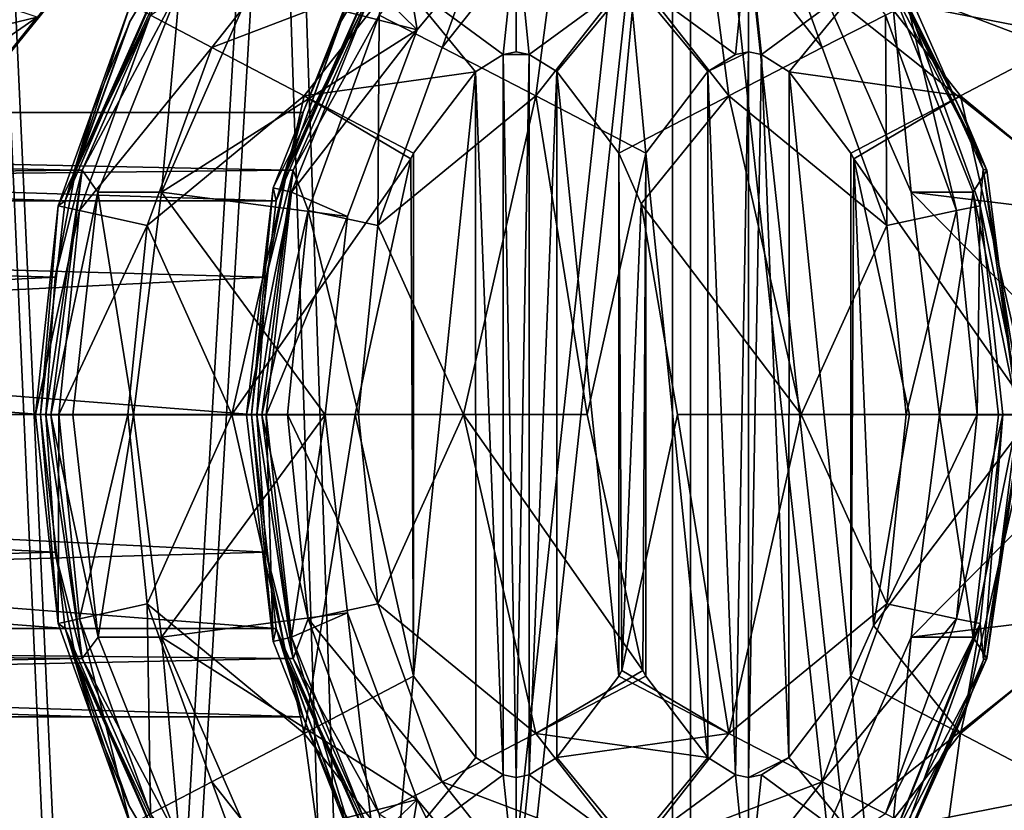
# Model space of a CAD drawing. Header units: metres. Extents: x 0 to 804, y -808 to 0.
# Tile 16 of 105: x 125 to 149, y -661 to -641. Entities that reach past the tile are written whole.
import ezdxf

# ---------------------------------------------------------------- set-up
doc = ezdxf.new("R2010")
doc.units = ezdxf.units.M

msp = doc.modelspace()

# ---------------------------------------------------------------- linework, layer by layer
at = {"layer": 'None'}
for points in [[(87.910759, -650.118286, 664.009521), (125.118866, -641.141968, 664.00946), (68.206169, -622.391846, 664.009766)], [(113.400154, -632.995972, 530.953369), (136.397461, -627.296936, 628.134583), (103.518738, -649.132996, 543.650635)], [(136.397461, -627.296936, 628.134583), (122.61721, -644.28241, 628.134583), (103.518738, -649.132996, 543.650635)], [(136.397461, -627.296936, 628.134583), (125.118866, -641.141968, 662.00946), (122.61721, -644.28241, 628.134583)], [(87.910759, -650.118286, 664.009521), (88.208199, -666.740112, 664.009521), (125.118866, -641.141968, 664.00946)], [(88.208199, -666.740112, 664.009521), (97.919785, -676.75293, 664.00946), (125.118866, -641.141968, 664.00946)], [(97.919785, -676.75293, 662.00946), (125.118866, -641.141968, 662.00946), (97.919785, -676.75293, 664.00946)], [(125.118866, -641.141968, 662.00946), (125.118866, -641.141968, 664.00946), (97.919785, -676.75293, 664.00946)], [(125.118866, -641.141968, 662.00946), (97.919785, -676.75293, 662.00946), (122.61721, -644.28241, 628.134583)]]:
    msp.add_3dface(points, dxfattribs=at)
at = {"layer": 'None012311'}
for points in [[(84.22982, -682.522278, 108.109589), (355.943726, -624.124634, 109.128922), (78.546486, -118.575203, 117.953323)], [(76.834984, -120.582596, 114.917824), (354.430603, -622.559387, 106.155792), (82.481255, -680.857727, 105.138191)], [(354.430603, -622.559387, 106.155792), (344.84613, -634.641602, 105.944893), (82.481255, -680.857727, 105.138191)], [(346.66452, -635.821777, 108.924751), (355.943726, -624.124634, 109.128922), (84.22982, -682.522278, 108.109589)], [(82.481255, -680.857727, 105.138191), (344.84613, -634.641602, 105.944893), (339.444672, -645.370789, 105.757614)], [(341.434326, -646.210693, 108.743408), (346.66452, -635.821777, 108.924751), (84.22982, -682.522278, 108.109589)], [(339.444672, -645.370789, 105.757614), (335.843445, -657.893982, 105.539024), (82.481255, -680.857727, 105.138191)], [(337.947601, -658.335693, 108.531769), (341.434326, -646.210693, 108.743408), (84.22982, -682.522278, 108.109589)], [(335.843445, -657.893982, 105.539024), (123.969986, -721.144897, 104.434975), (82.481255, -680.857727, 105.138191)], [(123.969986, -721.144897, 104.434975), (335.843445, -657.893982, 105.539024), (334.719879, -670.138, 105.325302)], [(84.22982, -682.522278, 108.109589), (122.238647, -719.43042, 107.465355), (337.947601, -658.335693, 108.531769)], [(122.238647, -719.43042, 107.465355), (336.859772, -670.190369, 108.324844), (337.947601, -658.335693, 108.531769)]]:
    msp.add_3dface(points, dxfattribs=at)
at = {"layer": 'None012313'}
for points in [[(149.980103, -641.462769, 1975.00415), (146.841187, -637.669495, 1975.031494), (147.465652, -636.271545, 1977.489136)], [(151.109497, -640.394592, 1977.457275), (149.980103, -641.462769, 1975.00415), (147.465652, -636.271545, 1977.489136)], [(133.607468, -641.098816, 2027.501953), (135.17189, -641.89856, 2030.08374), (137.016068, -636.7901, 2027.472168)], [(135.17189, -641.89856, 2030.08374), (138.142899, -638.130615, 2030.057861), (137.016068, -636.7901, 2027.472168)], [(142.756393, -636.7901, 1377.274414), (144.600571, -641.89856, 1374.662842), (141.629562, -638.130615, 1374.688721)], [(146.165009, -641.098816, 1377.244629), (144.600571, -641.89856, 1374.662842), (142.756393, -636.7901, 1377.274414)], [(133.823685, -637.061768, 1429.707275), (130.43605, -640.400208, 1429.736938), (134.552002, -641.462769, 1975.138794)], [(137.690857, -637.669495, 1975.111328), (133.823685, -637.061768, 1429.707275), (134.552002, -641.462769, 1975.138794)], [(137.690857, -637.669495, 1975.111328), (134.552002, -641.462769, 1975.138794), (133.465561, -640.394592, 1977.611328)], [(146.841187, -637.669495, 1975.031494), (149.980103, -641.462769, 1975.00415), (144.576874, -640.400208, 1429.613525)], [(127.934143, -641.098816, 1377.403809), (132.424271, -638.130615, 1374.769043), (129.453278, -641.89856, 1374.795044)], [(132.424271, -638.130615, 1374.769043), (134.061661, -640.136902, 1373.020508), (129.453278, -641.89856, 1374.795044)], [(138.142899, -638.130615, 2030.057861), (135.17189, -641.89856, 2030.08374), (137.494461, -643.095459, 2031.797729)], [(139.810547, -640.136902, 2031.777588), (138.142899, -638.130615, 2030.057861), (137.494461, -643.095459, 2031.797729)], [(139.961929, -640.136902, 1372.968994), (141.629562, -638.130615, 1374.688721), (142.278, -643.095459, 1372.948853)], [(141.629562, -638.130615, 1374.688721), (144.600571, -641.89856, 1374.662842), (142.278, -643.095459, 1372.948853)], [(147.34819, -638.130615, 2029.977539), (145.710815, -640.136902, 2031.726074), (150.319199, -641.89856, 2029.951538)], [(151.838318, -641.098816, 2027.342896), (147.34819, -638.130615, 2029.977539), (150.319199, -641.89856, 2029.951538)], [(136.684967, -642.074341, 1372.388672), (134.061661, -640.136902, 1373.020508), (137.011795, -638.945923, 1372.994751)], [(137.00647, -642.007385, 1372.385864), (136.684967, -642.074341, 1372.388672), (137.011795, -638.945923, 1372.994751)], [(137.00647, -642.007385, 1372.385864), (137.011795, -638.945923, 1372.994751), (137.327988, -642.074341, 1372.383057)], [(137.011795, -638.945923, 1372.994751), (139.961929, -640.136902, 1372.968994), (137.327988, -642.074341, 1372.383057)], [(142.760681, -638.945923, 2031.751831), (139.810547, -640.136902, 2031.777588), (142.444489, -642.074341, 2032.363525)], [(142.765991, -642.007385, 2032.360718), (142.760681, -638.945923, 2031.751831), (142.444489, -642.074341, 2032.363525)], [(142.760681, -638.945923, 2031.751831), (143.087494, -642.074341, 2032.35791), (145.710815, -640.136902, 2031.726074)], [(142.760681, -638.945923, 2031.751831), (142.765991, -642.007385, 2032.360718), (143.087494, -642.074341, 2032.35791)], [(125.811905, -645.70282, 1397.182495), (128.574631, -639.322205, 1402.460571), (127.435852, -640.823486, 1380.469727)], [(127.412445, -641.272827, 1402.470703), (128.574631, -639.322205, 1402.460571), (125.811905, -645.70282, 1397.182495)], [(128.724228, -639.293213, 1424.460083), (128.574631, -639.322205, 1402.460571), (126.084221, -644.942871, 1406.89502)], [(128.724228, -639.293213, 1424.460083), (126.084221, -644.942871, 1406.89502), (126.237709, -644.94281, 1424.481812)], [(128.574631, -639.322205, 1402.460571), (127.412445, -641.272827, 1402.470703), (126.084221, -644.942871, 1406.89502)], [(128.724228, -639.293213, 1424.460083), (126.237709, -644.94281, 1424.481812), (128.662979, -640.394592, 1427.289307)], [(131.047821, -645.70282, 1997.159668), (133.810562, -639.322205, 2002.437744), (133.053024, -640.132751, 1980.443481)], [(132.648361, -641.272827, 2002.447876), (133.810562, -639.322205, 2002.437744), (131.047821, -645.70282, 1997.159668)], [(133.960144, -639.293213, 2024.437256), (133.810562, -639.322205, 2002.437744), (131.320145, -644.942871, 2006.872192)], [(133.960144, -639.293213, 2024.437256), (131.320145, -644.942871, 2006.872192), (131.473633, -644.94281, 2024.458984)], [(133.810562, -639.322205, 2002.437744), (132.648361, -641.272827, 2002.447876), (131.320145, -644.942871, 2006.872192)], [(133.960144, -639.293213, 2024.437256), (131.473633, -644.94281, 2024.458984), (133.607468, -641.098816, 2027.501953)], [(146.196289, -639.293213, 1424.307617), (148.6828, -644.94281, 1424.285889), (145.917831, -639.348083, 1402.309204)], [(145.917831, -639.348083, 1402.309204), (148.6828, -644.94281, 1424.285889), (148.161606, -643.703186, 1402.289673)], [(148.161606, -643.703186, 1402.289673), (146.716721, -640.823486, 1380.301392), (145.917831, -639.348083, 1402.309204)], [(146.3069, -640.394592, 1427.135376), (148.6828, -644.94281, 1424.285889), (146.196289, -639.293213, 1424.307617)], [(129.453278, -641.89856, 1374.795044), (134.061661, -640.136902, 1373.020508), (131.745575, -643.095459, 1373.040771)], [(133.053024, -640.132751, 1980.443481), (133.465561, -640.394592, 1977.611328), (130.979126, -645.376709, 1980.46167)], [(130.979126, -645.376709, 1980.46167), (131.047821, -645.70282, 1997.159668), (133.053024, -640.132751, 1980.443481)], [(134.061661, -640.136902, 1373.020508), (135.997971, -642.49884, 1372.394653), (131.745575, -643.095459, 1373.040771)], [(136.684967, -642.074341, 1372.388672), (135.997971, -642.49884, 1372.394653), (134.061661, -640.136902, 1373.020508)], [(139.961929, -640.136902, 1372.968994), (138.012482, -642.496704, 1372.377075), (137.327988, -642.074341, 1372.383057)], [(137.494461, -643.095459, 2031.797729), (140.221191, -644.517883, 2032.382935), (139.810547, -640.136902, 2031.777588)], [(139.551285, -644.517883, 1372.363647), (138.012482, -642.496704, 1372.377075), (139.961929, -640.136902, 1372.968994)], [(142.278, -643.095459, 1372.948853), (139.551285, -644.517883, 1372.363647), (139.961929, -640.136902, 1372.968994)], [(140.221191, -644.517883, 2032.382935), (141.759995, -642.496704, 2032.369507), (139.810547, -640.136902, 2031.777588)], [(139.810547, -640.136902, 2031.777588), (141.759995, -642.496704, 2032.369507), (142.444489, -642.074341, 2032.363525)], [(145.710815, -640.136902, 2031.726074), (143.087494, -642.074341, 2032.35791), (143.774506, -642.49884, 2032.351929)], [(145.710815, -640.136902, 2031.726074), (143.774506, -642.49884, 2032.351929), (148.026886, -643.095459, 2031.705811)], [(145.710815, -640.136902, 2031.726074), (148.026886, -643.095459, 2031.705811), (150.319199, -641.89856, 2029.951538)], [(128.662979, -640.394592, 1427.289307), (126.237709, -644.94281, 1424.481812), (126.630013, -645.489136, 1427.307007)], [(126.630013, -645.489136, 1427.307007), (128.20845, -645.487854, 1429.756348), (128.662979, -640.394592, 1427.289307)], [(128.20845, -645.487854, 1429.756348), (130.43605, -640.400208, 1429.736938), (128.662979, -640.394592, 1427.289307)], [(134.552002, -641.462769, 1975.138794), (130.43605, -640.400208, 1429.736938), (128.20845, -645.487854, 1429.756348)], [(133.465561, -640.394592, 1977.611328), (131.432602, -645.489136, 1977.629028), (130.979126, -645.376709, 1980.46167)], [(133.465561, -640.394592, 1977.611328), (134.552002, -641.462769, 1975.138794), (131.432602, -645.489136, 1977.629028)], [(144.576874, -640.400208, 1429.613525), (146.804428, -645.487732, 1429.593994), (146.3069, -640.394592, 1427.135376)], [(144.576874, -640.400208, 1429.613525), (149.980103, -641.462769, 1975.00415), (151.713379, -646.091431, 1974.989014)], [(144.576874, -640.400208, 1429.613525), (151.713379, -646.091431, 1974.989014), (146.804428, -645.487732, 1429.593994)], [(146.804428, -645.487732, 1429.593994), (148.339859, -645.489136, 1427.117554), (146.3069, -640.394592, 1427.135376)], [(146.3069, -640.394592, 1427.135376), (148.339859, -645.489136, 1427.117554), (148.6828, -644.94281, 1424.285889)], [(127.435852, -640.823486, 1380.469727), (127.934143, -641.098816, 1377.403809), (125.638168, -645.827209, 1380.485352)], [(125.638168, -645.827209, 1380.485352), (125.811905, -645.70282, 1397.182495), (127.435852, -640.823486, 1380.469727)], [(147.929489, -645.943665, 1377.229248), (146.165009, -641.098816, 1377.244629), (146.716721, -640.823486, 1380.301392)], [(148.514404, -645.827209, 1380.285767), (147.929489, -645.943665, 1377.229248), (146.716721, -640.823486, 1380.301392)], [(148.161606, -643.703186, 1402.289673), (148.172653, -643.73175, 1402.289551), (146.716721, -640.823486, 1380.301392)], [(148.172653, -643.73175, 1402.289551), (148.591888, -644.913147, 1402.285889), (146.716721, -640.823486, 1380.301392)], [(146.716721, -640.823486, 1380.301392), (148.591888, -644.913147, 1402.285889), (148.514404, -645.827209, 1380.285767)], [(127.934143, -641.098816, 1377.403809), (126.169647, -645.943665, 1377.419189), (125.638168, -645.827209, 1380.485352)], [(127.934143, -641.098816, 1377.403809), (129.453278, -641.89856, 1374.795044), (126.169647, -645.943665, 1377.419189)], [(133.607468, -641.098816, 2027.501953), (131.473633, -644.94281, 2024.458984), (131.842972, -645.943665, 2027.517334)], [(133.570419, -646.311584, 2030.097778), (133.607468, -641.098816, 2027.501953), (131.842972, -645.943665, 2027.517334)], [(135.17189, -641.89856, 2030.08374), (133.607468, -641.098816, 2027.501953), (133.570419, -646.311584, 2030.097778)], [(144.600571, -641.89856, 1374.662842), (146.165009, -641.098816, 1377.244629), (146.202042, -646.311584, 1374.648804)], [(146.202042, -646.311584, 1374.648804), (146.165009, -641.098816, 1377.244629), (147.929489, -645.943665, 1377.229248)], [(125.811905, -645.70282, 1397.182495), (127.40815, -641.281372, 1402.470825), (127.412445, -641.272827, 1402.470703)], [(126.48391, -643.498535, 1402.478882), (127.40815, -641.281372, 1402.470825), (125.811905, -645.70282, 1397.182495)], [(126.084221, -644.942871, 1406.89502), (127.412445, -641.272827, 1402.470703), (127.40815, -641.281372, 1402.470825)], [(127.40815, -641.281372, 1402.470825), (126.48391, -643.498535, 1402.478882), (126.084221, -644.942871, 1406.89502)], [(128.20845, -645.487854, 1429.756348), (132.818649, -646.09137, 1975.153809), (134.552002, -641.462769, 1975.138794)], [(131.047821, -645.70282, 1997.159668), (132.644073, -641.281372, 2002.447876), (132.648361, -641.272827, 2002.447876)], [(131.719833, -643.498535, 2002.455933), (132.644073, -641.281372, 2002.447876), (131.047821, -645.70282, 1997.159668)], [(131.320145, -644.942871, 2006.872192), (132.648361, -641.272827, 2002.447876), (132.644073, -641.281372, 2002.447876)], [(132.644073, -641.281372, 2002.447876), (131.719833, -643.498535, 2002.455933), (131.320145, -644.942871, 2006.872192)], [(134.552002, -641.462769, 1975.138794), (132.818649, -646.09137, 1975.153809), (131.432602, -645.489136, 1977.629028)], [(126.169647, -645.943665, 1377.419189), (129.453278, -641.89856, 1374.795044), (127.851799, -646.311584, 1374.80896)], [(127.851799, -646.311584, 1374.80896), (129.453278, -641.89856, 1374.795044), (131.745575, -643.095459, 1373.040771)], [(137.494461, -643.095459, 2031.797729), (135.17189, -641.89856, 2030.08374), (133.570419, -646.311584, 2030.097778)], [(142.278, -643.095459, 1372.948853), (144.600571, -641.89856, 1374.662842), (146.202042, -646.311584, 1374.648804)], [(150.319199, -641.89856, 2029.951538), (148.026886, -643.095459, 2031.705811), (151.92067, -646.311584, 2029.937622)], [(136.684967, -642.074341, 1372.388672), (136.68486, -659.940491, 1372.388672), (135.997971, -642.49884, 1372.394653)], [(136.684967, -642.074341, 1372.388672), (137.00647, -660.007385, 1372.385864), (136.68486, -659.940491, 1372.388672)], [(137.00647, -642.007385, 1372.385864), (137.327988, -642.074341, 1372.383057), (136.684967, -642.074341, 1372.388672)], [(137.327988, -642.074341, 1372.383057), (137.00647, -660.007385, 1372.385864), (136.684967, -642.074341, 1372.388672)], [(137.00647, -660.007385, 1372.385864), (137.327988, -642.074341, 1372.383057), (137.328079, -659.940491, 1372.383057)], [(137.327988, -642.074341, 1372.383057), (138.012482, -642.496704, 1372.377075), (137.328079, -659.940491, 1372.383057)], [(142.444489, -642.074341, 2032.363525), (141.759995, -642.496704, 2032.369507), (142.765991, -642.007385, 2032.360718)], [(141.759995, -642.496704, 2032.369507), (142.444382, -659.940491, 2032.363525), (142.765991, -642.007385, 2032.360718)], [(142.765991, -642.007385, 2032.360718), (142.444382, -659.940491, 2032.363525), (142.765991, -660.007385, 2032.360718)], [(142.765991, -660.007385, 2032.360718), (143.087494, -642.074341, 2032.35791), (142.765991, -642.007385, 2032.360718)], [(143.772064, -659.518066, 2032.351929), (143.087494, -642.074341, 2032.35791), (142.765991, -660.007385, 2032.360718)], [(143.087494, -642.074341, 2032.35791), (143.772064, -659.518066, 2032.351929), (143.774506, -642.49884, 2032.351929)], [(131.745575, -643.095459, 1373.040771), (135.997971, -642.49884, 1372.394653), (134.46167, -644.517883, 1372.408081)], [(134.461685, -657.496948, 1372.408081), (134.46167, -644.517883, 1372.408081), (135.997971, -642.49884, 1372.394653)], [(135.997971, -642.49884, 1372.394653), (136.000412, -659.518066, 1372.394653), (134.461685, -657.496948, 1372.408081)], [(136.68486, -659.940491, 1372.388672), (136.000412, -659.518066, 1372.394653), (135.997971, -642.49884, 1372.394653)], [(137.328079, -659.940491, 1372.383057), (138.012482, -642.496704, 1372.377075), (138.014999, -659.515991, 1372.377075)], [(138.012482, -642.496704, 1372.377075), (139.55127, -657.496948, 1372.363647), (138.014999, -659.515991, 1372.377075)], [(138.012482, -642.496704, 1372.377075), (139.551285, -644.517883, 1372.363647), (139.55127, -657.496948, 1372.363647)], [(141.759995, -642.496704, 2032.369507), (140.221191, -644.517883, 2032.382935), (141.757477, -659.515991, 2032.369507)], [(142.444382, -659.940491, 2032.363525), (141.759995, -642.496704, 2032.369507), (141.757477, -659.515991, 2032.369507)], [(143.772064, -659.518066, 2032.351929), (145.310791, -657.496948, 2032.338501), (143.774506, -642.49884, 2032.351929)], [(143.774506, -642.49884, 2032.351929), (145.310791, -644.517883, 2032.338501), (148.026886, -643.095459, 2031.705811)], [(143.774506, -642.49884, 2032.351929), (145.310791, -657.496948, 2032.338501), (145.310791, -644.517883, 2032.338501)], [(131.745575, -643.095459, 1373.040771), (129.950592, -651.007385, 1373.056396), (127.851799, -646.311584, 1374.80896)], [(134.388412, -644.660339, 1372.408691), (129.950592, -651.007385, 1373.056396), (131.745575, -643.095459, 1373.040771)], [(134.46167, -644.517883, 1372.408081), (134.388412, -644.660339, 1372.408691), (131.745575, -643.095459, 1373.040771)], [(137.494461, -643.095459, 2031.797729), (133.570419, -646.311584, 2030.097778), (135.699478, -651.007385, 2031.813477)], [(135.699478, -651.007385, 2031.813477), (138.766144, -651.007385, 2032.39563), (137.494461, -643.095459, 2031.797729)], [(138.766144, -651.007385, 2032.39563), (140.221191, -644.517883, 2032.382935), (137.494461, -643.095459, 2031.797729)], [(140.108719, -645.772522, 1372.358765), (139.551285, -644.517883, 1372.363647), (142.278, -643.095459, 1372.948853)], [(144.072983, -651.007385, 1372.933228), (140.108719, -645.772522, 1372.358765), (142.278, -643.095459, 1372.948853)], [(142.278, -643.095459, 1372.948853), (146.202042, -646.311584, 1374.648804), (144.072983, -651.007385, 1372.933228)], [(148.026886, -643.095459, 2031.705811), (145.310791, -644.517883, 2032.338501), (145.384064, -644.660339, 2032.337891)], [(148.026886, -643.095459, 2031.705811), (145.384064, -644.660339, 2032.337891), (149.821869, -651.007385, 2031.690186)], [(148.026886, -643.095459, 2031.705811), (149.821869, -651.007385, 2031.690186), (151.92067, -646.311584, 2029.937622)], [(125.811905, -645.70282, 1397.182495), (57.22504, -645.704102, 1397.779785), (57.27132, -643.507385, 1403.082886)], [(126.480873, -643.507385, 1402.478882), (57.27132, -643.507385, 1403.082886), (126.084221, -644.942871, 1406.89502)], [(57.27132, -643.507385, 1403.082886), (57.317596, -645.704102, 1408.385986), (126.084221, -644.942871, 1406.89502)], [(126.480873, -643.507385, 1402.478882), (125.811905, -645.70282, 1397.182495), (57.27132, -643.507385, 1403.082886)], [(131.047821, -645.70282, 1997.159668), (62.46096, -645.704102, 1997.756958), (62.50724, -643.507385, 2003.060059)], [(131.716797, -643.507385, 2002.456055), (62.50724, -643.507385, 2003.060059), (131.320145, -644.942871, 2006.872192)], [(62.50724, -643.507385, 2003.060059), (62.55352, -645.704102, 2008.363159), (131.320145, -644.942871, 2006.872192)], [(131.716797, -643.507385, 2002.456055), (131.047821, -645.70282, 1997.159668), (62.50724, -643.507385, 2003.060059)], [(126.480873, -643.507385, 1402.478882), (126.48391, -643.498535, 1402.478882), (125.811905, -645.70282, 1397.182495)], [(126.48391, -643.498535, 1402.478882), (126.480873, -643.507385, 1402.478882), (126.084221, -644.942871, 1406.89502)], [(131.716797, -643.507385, 2002.456055), (131.719833, -643.498535, 2002.455933), (131.047821, -645.70282, 1997.159668)], [(131.719833, -643.498535, 2002.455933), (131.716797, -643.507385, 2002.456055), (131.320145, -644.942871, 2006.872192)], [(148.6828, -644.94281, 1424.285889), (148.172653, -643.73175, 1402.289551), (148.161606, -643.703186, 1402.289673)], [(148.172653, -643.73175, 1402.289551), (148.6828, -644.94281, 1424.285889), (148.591888, -644.913147, 1402.285889)], [(134.388412, -644.660339, 1372.408691), (134.46167, -644.517883, 1372.408081), (134.461685, -657.496948, 1372.408081)], [(140.221191, -644.517883, 2032.382935), (138.766144, -651.007385, 2032.39563), (140.147919, -657.354492, 2032.383545)], [(139.551285, -644.517883, 1372.363647), (139.624542, -657.354492, 1372.363037), (139.55127, -657.496948, 1372.363647)], [(139.551285, -644.517883, 1372.363647), (140.108719, -645.772522, 1372.358765), (139.624542, -657.354492, 1372.363037)], [(140.221191, -644.517883, 2032.382935), (140.147919, -657.354492, 2032.383545), (140.221191, -657.496948, 2032.382935)], [(141.757477, -659.515991, 2032.369507), (140.221191, -644.517883, 2032.382935), (140.221191, -657.496948, 2032.382935)], [(145.310791, -657.496948, 2032.338501), (145.384064, -644.660339, 2032.337891), (145.310791, -644.517883, 2032.338501)], [(134.388412, -644.660339, 1372.408691), (133.006622, -651.007385, 1372.420776), (129.950592, -651.007385, 1373.056396)], [(133.006622, -651.007385, 1372.420776), (134.388412, -644.660339, 1372.408691), (134.461685, -657.496948, 1372.408081)], [(145.310791, -657.496948, 2032.338501), (145.868225, -656.24231, 2032.333618), (145.384064, -644.660339, 2032.337891)], [(145.384064, -644.660339, 2032.337891), (146.765839, -651.007385, 2032.325806), (149.821869, -651.007385, 2031.690186)], [(145.868225, -656.24231, 2032.333618), (146.765839, -651.007385, 2032.325806), (145.384064, -644.660339, 2032.337891)], [(126.084221, -644.942871, 1406.89502), (57.317596, -645.704102, 1408.385986), (125.567612, -647.592102, 1409.164307)], [(131.320145, -644.942871, 2006.872192), (62.55352, -645.704102, 2008.363159), (130.803528, -647.592102, 2009.141479)], [(126.237709, -644.94281, 1424.481812), (125.567612, -647.592102, 1409.164307), (125.334183, -651.009094, 1409.989136)], [(125.334183, -651.009094, 1409.989136), (125.460716, -651.009094, 1424.488647), (126.237709, -644.94281, 1424.481812)], [(126.237709, -644.94281, 1424.481812), (125.460716, -651.009094, 1424.488647), (126.630013, -645.489136, 1427.307007)], [(126.084221, -644.942871, 1406.89502), (125.567612, -647.592102, 1409.164307), (126.237709, -644.94281, 1424.481812)], [(131.473633, -644.94281, 2024.458984), (130.803528, -647.592102, 2009.141479), (130.570099, -651.009094, 2009.966309)], [(130.570099, -651.009094, 2009.966309), (130.69664, -651.009094, 2024.465698), (131.473633, -644.94281, 2024.458984)], [(131.473633, -644.94281, 2024.458984), (130.69664, -651.009094, 2024.465698), (131.842972, -645.943665, 2027.517334)], [(131.320145, -644.942871, 2006.872192), (130.803528, -647.592102, 2009.141479), (131.473633, -644.94281, 2024.458984)], [(148.339859, -645.489136, 1427.117554), (149.459793, -651.009094, 1424.279175), (148.6828, -644.94281, 1424.285889)], [(148.591888, -644.913147, 1402.285889), (149.578598, -651.007385, 1402.277344), (148.514404, -645.827209, 1380.285767)], [(148.6828, -644.94281, 1424.285889), (149.459793, -651.009094, 1424.279175), (148.591888, -644.913147, 1402.285889)], [(148.591888, -644.913147, 1402.285889), (149.459793, -651.009094, 1424.279175), (149.578598, -651.007385, 1402.277344)], [(130.979126, -645.376709, 1980.46167), (131.432602, -645.489136, 1977.629028), (130.312668, -651.007996, 1980.467407)], [(130.312668, -651.007996, 1980.467407), (130.439209, -651.007385, 1994.966919), (130.979126, -645.376709, 1980.46167)], [(130.439209, -651.007385, 1994.966919), (131.047821, -645.70282, 1997.159668), (130.979126, -645.376709, 1980.46167)], [(126.630013, -645.489136, 1427.307007), (125.460716, -651.009094, 1424.488647), (126.002098, -651.007996, 1427.3125)], [(126.002098, -651.007996, 1427.3125), (127.50676, -651.008179, 1429.762451), (126.630013, -645.489136, 1427.307007)], [(127.50676, -651.008179, 1429.762451), (128.20845, -645.487854, 1429.756348), (126.630013, -645.489136, 1427.307007)], [(127.50676, -651.008179, 1429.762451), (132.266357, -651.008057, 1975.158691), (128.20845, -645.487854, 1429.756348)], [(132.266357, -651.008057, 1975.158691), (132.818649, -646.09137, 1975.153809), (128.20845, -645.487854, 1429.756348)], [(131.432602, -645.489136, 1977.629028), (130.804688, -651.007996, 1977.634521), (130.312668, -651.007996, 1980.467407)], [(131.432602, -645.489136, 1977.629028), (132.818649, -646.09137, 1975.153809), (130.804688, -651.007996, 1977.634521)], [(151.713379, -646.091431, 1974.989014), (152.265747, -651.007935, 1974.984131), (146.804428, -645.487732, 1429.593994)], [(146.804428, -645.487732, 1429.593994), (152.265747, -651.007935, 1974.984131), (147.506149, -651.008179, 1429.587891)], [(146.804428, -645.487732, 1429.593994), (147.506149, -651.008179, 1429.587891), (148.339859, -645.489136, 1427.117554)], [(147.506149, -651.008179, 1429.587891), (148.967773, -651.007996, 1427.112061), (148.339859, -645.489136, 1427.117554)], [(148.339859, -645.489136, 1427.117554), (148.967773, -651.007996, 1427.112061), (149.459793, -651.009094, 1424.279175)], [(125.203278, -651.007385, 1394.989746), (57.205872, -651.007385, 1395.58313), (57.22504, -645.704102, 1397.779785)], [(125.811905, -645.70282, 1397.182495), (125.203278, -651.007385, 1394.989746), (57.22504, -645.704102, 1397.779785)], [(57.317596, -645.704102, 1408.385986), (57.336769, -651.007385, 1410.58252), (125.567612, -647.592102, 1409.164307)], [(130.439209, -651.007385, 1994.966919), (62.441792, -651.007385, 1995.560303), (62.46096, -645.704102, 1997.756958)], [(131.047821, -645.70282, 1997.159668), (130.439209, -651.007385, 1994.966919), (62.46096, -645.704102, 1997.756958)], [(62.55352, -645.704102, 2008.363159), (62.572689, -651.007385, 2010.559692), (130.803528, -647.592102, 2009.141479)], [(125.638168, -645.827209, 1380.485352), (126.169647, -645.943665, 1377.419189), (125.076744, -651.007385, 1380.490234)], [(125.076744, -651.007385, 1380.490234), (125.203278, -651.007385, 1394.989746), (125.638168, -645.827209, 1380.485352)], [(125.203278, -651.007385, 1394.989746), (125.811905, -645.70282, 1397.182495), (125.638168, -645.827209, 1380.485352)], [(140.108719, -645.772522, 1372.358765), (141.006317, -651.007385, 1372.350952), (139.624542, -657.354492, 1372.363037)], [(141.006317, -651.007385, 1372.350952), (140.108719, -645.772522, 1372.358765), (144.072983, -651.007385, 1372.933228)], [(148.44017, -651.007385, 1377.224854), (147.929489, -645.943665, 1377.229248), (148.514404, -645.827209, 1380.285767)], [(149.075836, -651.007385, 1380.280884), (148.44017, -651.007385, 1377.224854), (148.514404, -645.827209, 1380.285767)], [(148.514404, -645.827209, 1380.285767), (149.578598, -651.007385, 1402.277344), (149.075836, -651.007385, 1380.280884)], [(126.169647, -645.943665, 1377.419189), (125.658974, -651.007385, 1377.423584), (125.076744, -651.007385, 1380.490234)], [(125.658974, -651.007385, 1377.423584), (126.169647, -645.943665, 1377.419189), (127.851799, -646.311584, 1374.80896)], [(131.842972, -645.943665, 2027.517334), (130.69664, -651.009094, 2024.465698), (131.332291, -651.007385, 2027.521851)], [(132.818649, -646.09137, 1975.153809), (132.266357, -651.008057, 1975.158691), (130.804688, -651.007996, 1977.634521)], [(131.842972, -645.943665, 2027.517334), (131.332291, -651.007385, 2027.521851), (133.08905, -651.007385, 2030.101929)], [(133.570419, -646.311584, 2030.097778), (131.842972, -645.943665, 2027.517334), (133.08905, -651.007385, 2030.101929)], [(146.202042, -646.311584, 1374.648804), (147.929489, -645.943665, 1377.229248), (146.683411, -651.007385, 1374.644653)], [(147.929489, -645.943665, 1377.229248), (148.44017, -651.007385, 1377.224854), (146.683411, -651.007385, 1374.644653)], [(127.851799, -646.311584, 1374.80896), (127.370438, -651.007385, 1374.813232), (125.658974, -651.007385, 1377.423584)], [(129.950592, -651.007385, 1373.056396), (127.370438, -651.007385, 1374.813232), (127.851799, -646.311584, 1374.80896)], [(133.570419, -646.311584, 2030.097778), (133.08905, -651.007385, 2030.101929), (135.699478, -651.007385, 2031.813477)], [(146.202042, -646.311584, 1374.648804), (146.683411, -651.007385, 1374.644653), (144.072983, -651.007385, 1372.933228)], [(125.567612, -647.592102, 1409.164307), (57.336769, -651.007385, 1410.58252), (125.334183, -651.009094, 1409.989136)], [(130.803528, -647.592102, 2009.141479), (62.572689, -651.007385, 2010.559692), (130.570099, -651.009094, 2009.966309)], [(125.203278, -651.007385, 1394.989746), (125.811905, -656.311951, 1397.182495), (57.205872, -651.007385, 1395.58313)], [(125.811905, -656.311951, 1397.182495), (57.22504, -656.31073, 1397.779785), (57.205872, -651.007385, 1395.58313)], [(57.336769, -651.007385, 1410.58252), (57.317596, -656.31073, 1408.385986), (125.56662, -654.41571, 1409.167847)], [(57.336769, -651.007385, 1410.58252), (125.56662, -654.41571, 1409.167847), (125.334183, -651.009094, 1409.989136)], [(130.439209, -651.007385, 1994.966919), (131.047821, -656.311951, 1997.159668), (62.441792, -651.007385, 1995.560303)], [(131.047821, -656.311951, 1997.159668), (62.46096, -656.31073, 1997.756958), (62.441792, -651.007385, 1995.560303)], [(62.572689, -651.007385, 2010.559692), (62.55352, -656.31073, 2008.363159), (130.802536, -654.41571, 2009.14502)], [(62.572689, -651.007385, 2010.559692), (130.802536, -654.41571, 2009.14502), (130.570099, -651.009094, 2009.966309)], [(125.076744, -651.007385, 1380.490234), (125.658974, -651.007385, 1377.423584), (125.638161, -656.187561, 1380.485352)], [(125.076744, -651.007385, 1380.490234), (125.638161, -656.187561, 1380.485352), (125.203278, -651.007385, 1394.989746)], [(125.638161, -656.187561, 1380.485352), (125.811905, -656.311951, 1397.182495), (125.203278, -651.007385, 1394.989746)], [(125.56662, -654.41571, 1409.167847), (126.234749, -657.060852, 1424.481812), (125.334183, -651.009094, 1409.989136)], [(126.234749, -657.060852, 1424.481812), (125.460716, -651.009094, 1424.488647), (125.334183, -651.009094, 1409.989136)], [(125.460716, -651.009094, 1424.488647), (126.630295, -656.526794, 1427.307007), (126.002098, -651.007996, 1427.3125)], [(125.460716, -651.009094, 1424.488647), (126.234749, -657.060852, 1424.481812), (126.630295, -656.526794, 1427.307007)], [(125.658974, -651.007385, 1377.423584), (126.169609, -656.071106, 1377.419189), (125.638161, -656.187561, 1380.485352)], [(127.370438, -651.007385, 1374.813232), (126.169609, -656.071106, 1377.419189), (125.658974, -651.007385, 1377.423584)], [(126.002098, -651.007996, 1427.3125), (126.630295, -656.526794, 1427.307007), (127.50676, -651.008179, 1429.762451)], [(126.169609, -656.071106, 1377.419189), (127.370438, -651.007385, 1374.813232), (127.851807, -655.703186, 1374.80896)], [(126.630295, -656.526794, 1427.307007), (128.208817, -656.528748, 1429.756348), (127.50676, -651.008179, 1429.762451)], [(127.851807, -655.703186, 1374.80896), (127.370438, -651.007385, 1374.813232), (129.950592, -651.007385, 1373.056396)], [(127.50676, -651.008179, 1429.762451), (128.208817, -656.528748, 1429.756348), (132.266357, -651.008057, 1975.158691)], [(129.950592, -651.007385, 1373.056396), (131.745605, -658.919373, 1373.040771), (127.851807, -655.703186, 1374.80896)], [(128.208817, -656.528748, 1429.756348), (132.818832, -655.924561, 1975.153809), (132.266357, -651.008057, 1975.158691)], [(133.006622, -651.007385, 1372.420776), (131.745605, -658.919373, 1373.040771), (129.950592, -651.007385, 1373.056396)], [(130.312668, -651.007996, 1980.467407), (130.979416, -656.639282, 1980.46167), (130.439209, -651.007385, 1994.966919)], [(130.312668, -651.007996, 1980.467407), (130.804688, -651.007996, 1977.634521), (130.979416, -656.639282, 1980.46167)], [(130.979416, -656.639282, 1980.46167), (131.047821, -656.311951, 1997.159668), (130.439209, -651.007385, 1994.966919)], [(130.802536, -654.41571, 2009.14502), (131.470673, -657.060852, 2024.458984), (130.570099, -651.009094, 2009.966309)], [(131.470673, -657.060852, 2024.458984), (130.69664, -651.009094, 2024.465698), (130.570099, -651.009094, 2009.966309)], [(130.69664, -651.009094, 2024.465698), (131.842926, -656.071106, 2027.517334), (131.332291, -651.007385, 2027.521851)], [(130.69664, -651.009094, 2024.465698), (131.470673, -657.060852, 2024.458984), (131.842926, -656.071106, 2027.517334)], [(130.804688, -651.007996, 1977.634521), (131.432877, -656.526794, 1977.629028), (130.979416, -656.639282, 1980.46167)], [(130.804688, -651.007996, 1977.634521), (132.266357, -651.008057, 1975.158691), (131.432877, -656.526794, 1977.629028)], [(131.332291, -651.007385, 2027.521851), (131.842926, -656.071106, 2027.517334), (133.570419, -655.703186, 2030.097778)], [(133.08905, -651.007385, 2030.101929), (131.332291, -651.007385, 2027.521851), (133.570419, -655.703186, 2030.097778)], [(132.266357, -651.008057, 1975.158691), (132.818832, -655.924561, 1975.153809), (131.432877, -656.526794, 1977.629028)], [(133.006622, -651.007385, 1372.420776), (134.461685, -657.496948, 1372.408081), (131.745605, -658.919373, 1373.040771)], [(135.699478, -651.007385, 2031.813477), (133.08905, -651.007385, 2030.101929), (133.570419, -655.703186, 2030.097778)], [(137.494492, -658.919373, 2031.797729), (135.699478, -651.007385, 2031.813477), (133.570419, -655.703186, 2030.097778)], [(137.494492, -658.919373, 2031.797729), (140.147919, -657.354492, 2032.383545), (135.699478, -651.007385, 2031.813477)], [(140.147919, -657.354492, 2032.383545), (138.766144, -651.007385, 2032.39563), (135.699478, -651.007385, 2031.813477)], [(139.624542, -657.354492, 1372.363037), (141.006317, -651.007385, 1372.350952), (142.277969, -658.919373, 1372.948853)], [(142.277969, -658.919373, 1372.948853), (141.006317, -651.007385, 1372.350952), (144.072983, -651.007385, 1372.933228)], [(142.277969, -658.919373, 1372.948853), (144.072983, -651.007385, 1372.933228), (146.202042, -655.703186, 1374.648804)], [(144.072983, -651.007385, 1372.933228), (146.683411, -651.007385, 1374.644653), (146.202042, -655.703186, 1374.648804)], [(149.821869, -651.007385, 2031.690186), (146.765839, -651.007385, 2032.325806), (145.868225, -656.24231, 2032.333618)], [(149.821869, -651.007385, 2031.690186), (145.868225, -656.24231, 2032.333618), (148.026855, -658.919373, 2031.705811)], [(146.683411, -651.007385, 1374.644653), (148.44017, -651.007385, 1377.224854), (146.202042, -655.703186, 1374.648804)], [(148.44017, -651.007385, 1377.224854), (147.929535, -656.071106, 1377.229248), (146.202042, -655.703186, 1374.648804)], [(152.265747, -651.007935, 1974.984131), (146.804001, -656.528687, 1429.593994), (147.506149, -651.008179, 1429.587891)], [(152.265747, -651.007935, 1974.984131), (151.713135, -655.9245, 1974.989014), (146.804001, -656.528687, 1429.593994)], [(147.506149, -651.008179, 1429.587891), (146.804001, -656.528687, 1429.593994), (148.339584, -656.526794, 1427.117554)], [(148.967773, -651.007996, 1427.112061), (147.506149, -651.008179, 1429.587891), (148.339584, -656.526794, 1427.117554)], [(148.51442, -656.187561, 1380.285767), (147.929535, -656.071106, 1377.229248), (149.075836, -651.007385, 1380.280884)], [(147.929535, -656.071106, 1377.229248), (148.44017, -651.007385, 1377.224854), (149.075836, -651.007385, 1380.280884)], [(151.92067, -655.703186, 2029.937622), (149.821869, -651.007385, 2031.690186), (148.026855, -658.919373, 2031.705811)], [(148.967773, -651.007996, 1427.112061), (148.339584, -656.526794, 1427.117554), (149.459793, -651.009094, 1424.279175)], [(149.459793, -651.009094, 1424.279175), (148.339584, -656.526794, 1427.117554), (148.68576, -657.060852, 1424.285889)], [(149.075836, -651.007385, 1380.280884), (148.595154, -657.091553, 1402.285889), (148.51442, -656.187561, 1380.285767)], [(149.075836, -651.007385, 1380.280884), (149.578583, -651.03595, 1402.277344), (148.595154, -657.091553, 1402.285889)], [(149.459793, -651.009094, 1424.279175), (148.68576, -657.060852, 1424.285889), (149.578598, -651.007385, 1402.277344)], [(149.578598, -651.007385, 1402.277344), (148.68576, -657.060852, 1424.285889), (149.578583, -651.03595, 1402.277344)], [(149.578598, -651.007385, 1402.277344), (149.578583, -651.03595, 1402.277344), (149.075836, -651.007385, 1380.280884)], [(148.68576, -657.060852, 1424.285889), (148.595154, -657.091553, 1402.285889), (149.578583, -651.03595, 1402.277344)], [(57.317596, -656.31073, 1408.385986), (126.081398, -657.060791, 1406.9104), (125.56662, -654.41571, 1409.167847)], [(62.55352, -656.31073, 2008.363159), (131.317322, -657.060791, 2006.887573), (130.802536, -654.41571, 2009.14502)], [(125.56662, -654.41571, 1409.167847), (126.081398, -657.060791, 1406.9104), (126.234749, -657.060852, 1424.481812)], [(130.802536, -654.41571, 2009.14502), (131.317322, -657.060791, 2006.887573), (131.470673, -657.060852, 2024.458984)], [(127.934113, -660.915955, 1377.403809), (126.169609, -656.071106, 1377.419189), (127.851807, -655.703186, 1374.80896)], [(131.745605, -658.919373, 1373.040771), (129.453262, -660.116211, 1374.795044), (127.851807, -655.703186, 1374.80896)], [(127.851807, -655.703186, 1374.80896), (129.453262, -660.116211, 1374.795044), (127.934113, -660.915955, 1377.403809)], [(131.842926, -656.071106, 2027.517334), (135.17189, -660.116211, 2030.08374), (133.570419, -655.703186, 2030.097778)], [(133.570419, -655.703186, 2030.097778), (135.17189, -660.116211, 2030.08374), (137.494492, -658.919373, 2031.797729)], [(144.600586, -660.116211, 1374.662842), (142.277969, -658.919373, 1372.948853), (146.202042, -655.703186, 1374.648804)], [(146.202042, -655.703186, 1374.648804), (147.929535, -656.071106, 1377.229248), (144.600586, -660.116211, 1374.662842)], [(148.026855, -658.919373, 2031.705811), (150.319199, -660.116211, 2029.951538), (151.92067, -655.703186, 2029.937622)], [(125.638161, -656.187561, 1380.485352), (126.169609, -656.071106, 1377.419189), (127.435829, -661.191345, 1380.469727)], [(126.169609, -656.071106, 1377.419189), (127.934113, -660.915955, 1377.403809), (127.435829, -661.191345, 1380.469727)], [(132.818832, -655.924561, 1975.153809), (128.208817, -656.528748, 1429.756348), (134.552475, -660.553162, 1975.138672)], [(131.432877, -656.526794, 1977.629028), (132.818832, -655.924561, 1975.153809), (133.466156, -661.621277, 1977.611206)], [(131.470673, -657.060852, 2024.458984), (133.607437, -660.915955, 2027.501953), (131.842926, -656.071106, 2027.517334)], [(131.842926, -656.071106, 2027.517334), (133.607437, -660.915955, 2027.501953), (135.17189, -660.116211, 2030.08374)], [(132.818832, -655.924561, 1975.153809), (134.552475, -660.553162, 1975.138672), (133.466156, -661.621277, 1977.611206)], [(151.713135, -655.9245, 1974.989014), (144.575958, -661.615906, 1429.613525), (146.804001, -656.528687, 1429.593994)], [(151.713135, -655.9245, 1974.989014), (149.979568, -660.55304, 1975.00415), (144.575958, -661.615906, 1429.613525)], [(147.929535, -656.071106, 1377.229248), (146.165039, -660.915955, 1377.244629), (144.600586, -660.116211, 1374.662842)], [(146.165039, -660.915955, 1377.244629), (147.929535, -656.071106, 1377.229248), (148.51442, -656.187561, 1380.285767)], [(125.811905, -656.311951, 1397.182495), (126.480873, -658.507385, 1402.478882), (57.22504, -656.31073, 1397.779785)], [(126.480873, -658.507385, 1402.478882), (57.27132, -658.507385, 1403.082886), (57.22504, -656.31073, 1397.779785)], [(57.317596, -656.31073, 1408.385986), (57.27132, -658.507385, 1403.082886), (126.081398, -657.060791, 1406.9104)], [(131.047821, -656.311951, 1997.159668), (131.716797, -658.507385, 2002.456055), (62.46096, -656.31073, 1997.756958)], [(131.716797, -658.507385, 2002.456055), (62.50724, -658.507385, 2003.060059), (62.46096, -656.31073, 1997.756958)], [(62.55352, -656.31073, 2008.363159), (62.50724, -658.507385, 2003.060059), (131.317322, -657.060791, 2006.887573)], [(125.638161, -656.187561, 1380.485352), (127.435829, -661.191345, 1380.469727), (125.811905, -656.311951, 1397.182495)], [(127.435829, -661.191345, 1380.469727), (128.629227, -662.770386, 1402.460083), (125.811905, -656.311951, 1397.182495)], [(125.811905, -656.311951, 1397.182495), (128.629227, -662.770386, 1402.460083), (127.40815, -660.733459, 1402.470825)], [(127.40815, -660.733459, 1402.470825), (127.403854, -660.724915, 1402.470825), (125.811905, -656.311951, 1397.182495)], [(127.403854, -660.724915, 1402.470825), (126.480873, -658.507385, 1402.478882), (125.811905, -656.311951, 1397.182495)], [(130.979416, -656.639282, 1980.46167), (133.053635, -661.883118, 1980.443481), (131.047821, -656.311951, 1997.159668)], [(133.053635, -661.883118, 1980.443481), (133.865143, -662.770386, 2002.437256), (131.047821, -656.311951, 1997.159668)], [(131.047821, -656.311951, 1997.159668), (133.865143, -662.770386, 2002.437256), (132.644073, -660.733459, 2002.447876)], [(132.644073, -660.733459, 2002.447876), (132.639786, -660.724915, 2002.447998), (131.047821, -656.311951, 1997.159668)], [(132.639786, -660.724915, 2002.447998), (131.716797, -658.507385, 2002.456055), (131.047821, -656.311951, 1997.159668)], [(145.868225, -656.24231, 2032.333618), (145.310791, -657.496948, 2032.338501), (148.026855, -658.919373, 2031.705811)], [(148.150513, -658.34021, 1402.289795), (145.86525, -662.74469, 1402.309692), (148.51442, -656.187561, 1380.285767)], [(145.86525, -662.74469, 1402.309692), (146.716751, -661.191345, 1380.301392), (148.51442, -656.187561, 1380.285767)], [(146.716751, -661.191345, 1380.301392), (146.165039, -660.915955, 1377.244629), (148.51442, -656.187561, 1380.285767)], [(148.51442, -656.187561, 1380.285767), (148.161606, -658.311646, 1402.289673), (148.150513, -658.34021, 1402.289795)], [(148.595154, -657.091553, 1402.285889), (148.161606, -658.311646, 1402.289673), (148.51442, -656.187561, 1380.285767)], [(126.234749, -657.060852, 1424.481812), (128.663574, -661.621277, 1427.289307), (126.630295, -656.526794, 1427.307007)], [(126.630295, -656.526794, 1427.307007), (128.663574, -661.621277, 1427.289307), (128.208817, -656.528748, 1429.756348)], [(128.208817, -656.528748, 1429.756348), (130.436874, -661.615845, 1429.736938), (134.552475, -660.553162, 1975.138672)], [(128.663574, -661.621277, 1427.289307), (130.436874, -661.615845, 1429.736938), (128.208817, -656.528748, 1429.756348)], [(130.979416, -656.639282, 1980.46167), (131.432877, -656.526794, 1977.629028), (133.053635, -661.883118, 1980.443481)], [(131.432877, -656.526794, 1977.629028), (133.466156, -661.621277, 1977.611206), (133.053635, -661.883118, 1980.443481)], [(146.804001, -656.528687, 1429.593994), (144.575958, -661.615906, 1429.613525), (146.306305, -661.621277, 1427.135376)], [(148.339584, -656.526794, 1427.117554), (146.306305, -661.621277, 1427.135376), (148.68576, -657.060852, 1424.285889)], [(148.339584, -656.526794, 1427.117554), (146.804001, -656.528687, 1429.593994), (146.306305, -661.621277, 1427.135376)], [(57.27132, -658.507385, 1403.082886), (126.480873, -658.507385, 1402.478882), (126.081398, -657.060791, 1406.9104)], [(62.50724, -658.507385, 2003.060059), (131.716797, -658.507385, 2002.456055), (131.317322, -657.060791, 2006.887573)], [(126.081398, -657.060791, 1406.9104), (128.77919, -662.803528, 1424.459595), (126.234749, -657.060852, 1424.481812)], [(126.480873, -658.507385, 1402.478882), (127.403854, -660.724915, 1402.470825), (126.081398, -657.060791, 1406.9104)], [(127.403854, -660.724915, 1402.470825), (127.40815, -660.733459, 1402.470825), (126.081398, -657.060791, 1406.9104)], [(126.081398, -657.060791, 1406.9104), (127.40815, -660.733459, 1402.470825), (128.629227, -662.770386, 1402.460083)], [(126.081398, -657.060791, 1406.9104), (128.629227, -662.770386, 1402.460083), (128.77919, -662.803528, 1424.459595)], [(126.234749, -657.060852, 1424.481812), (128.77919, -662.803528, 1424.459595), (128.663574, -661.621277, 1427.289307)], [(131.317322, -657.060791, 2006.887573), (134.015106, -662.803528, 2024.436768), (131.470673, -657.060852, 2024.458984)], [(131.716797, -658.507385, 2002.456055), (132.639786, -660.724915, 2002.447998), (131.317322, -657.060791, 2006.887573)], [(132.639786, -660.724915, 2002.447998), (132.644073, -660.733459, 2002.447876), (131.317322, -657.060791, 2006.887573)], [(131.317322, -657.060791, 2006.887573), (132.644073, -660.733459, 2002.447876), (133.865143, -662.770386, 2002.437256)], [(131.317322, -657.060791, 2006.887573), (133.865143, -662.770386, 2002.437256), (134.015106, -662.803528, 2024.436768)], [(131.470673, -657.060852, 2024.458984), (134.015106, -662.803528, 2024.436768), (133.607437, -660.915955, 2027.501953)], [(148.68576, -657.060852, 1424.285889), (146.141327, -662.803528, 1424.308105), (148.595154, -657.091553, 1402.285889)], [(148.68576, -657.060852, 1424.285889), (146.306305, -661.621277, 1427.135376), (146.141327, -662.803528, 1424.308105)], [(146.141327, -662.803528, 1424.308105), (148.161606, -658.311646, 1402.289673), (148.595154, -657.091553, 1402.285889)], [(140.221191, -657.496948, 2032.382935), (140.147919, -657.354492, 2032.383545), (137.494492, -658.919373, 2031.797729)], [(139.55127, -657.496948, 1372.363647), (139.624542, -657.354492, 1372.363037), (142.277969, -658.919373, 1372.948853)], [(134.461685, -657.496948, 1372.408081), (134.0616, -661.87793, 1373.020508), (131.745605, -658.919373, 1373.040771)], [(134.461685, -657.496948, 1372.408081), (136.000412, -659.518066, 1372.394653), (134.0616, -661.87793, 1373.020508)], [(141.757477, -659.515991, 2032.369507), (140.221191, -657.496948, 2032.382935), (137.494492, -658.919373, 2031.797729)], [(142.277969, -658.919373, 1372.948853), (138.014999, -659.515991, 1372.377075), (139.55127, -657.496948, 1372.363647)], [(145.310791, -657.496948, 2032.338501), (143.772064, -659.518066, 2032.351929), (145.710876, -661.87793, 2031.726074)], [(148.026855, -658.919373, 2031.705811), (145.310791, -657.496948, 2032.338501), (145.710876, -661.87793, 2031.726074)], [(146.141327, -662.803528, 1424.308105), (148.150513, -658.34021, 1402.289795), (148.161606, -658.311646, 1402.289673)], [(145.86525, -662.74469, 1402.309692), (148.150513, -658.34021, 1402.289795), (146.141327, -662.803528, 1424.308105)], [(132.424255, -663.884216, 1374.769043), (129.453262, -660.116211, 1374.795044), (131.745605, -658.919373, 1373.040771)], [(131.745605, -658.919373, 1373.040771), (134.0616, -661.87793, 1373.020508), (132.424255, -663.884216, 1374.769043)], [(135.17189, -660.116211, 2030.08374), (139.810486, -661.87793, 2031.777588), (137.494492, -658.919373, 2031.797729)], [(137.494492, -658.919373, 2031.797729), (139.810486, -661.87793, 2031.777588), (141.757477, -659.515991, 2032.369507)], [(139.96199, -661.87793, 1372.968994), (138.014999, -659.515991, 1372.377075), (142.277969, -658.919373, 1372.948853)], [(144.600586, -660.116211, 1374.662842), (139.96199, -661.87793, 1372.968994), (142.277969, -658.919373, 1372.948853)], [(145.710876, -661.87793, 2031.726074), (147.348206, -663.884216, 2029.977539), (148.026855, -658.919373, 2031.705811)], [(147.348206, -663.884216, 2029.977539), (150.319199, -660.116211, 2029.951538), (148.026855, -658.919373, 2031.705811)], [(136.000412, -659.518066, 1372.394653), (136.68486, -659.940491, 1372.388672), (134.0616, -661.87793, 1373.020508)], [(137.328079, -659.940491, 1372.383057), (138.014999, -659.515991, 1372.377075), (139.96199, -661.87793, 1372.968994)], [(139.810486, -661.87793, 2031.777588), (142.444382, -659.940491, 2032.363525), (141.757477, -659.515991, 2032.369507)], [(143.087601, -659.940491, 2032.35791), (143.772064, -659.518066, 2032.351929), (142.765991, -660.007385, 2032.360718)], [(145.710876, -661.87793, 2031.726074), (143.772064, -659.518066, 2032.351929), (143.087601, -659.940491, 2032.35791)], [(134.0616, -661.87793, 1373.020508), (136.68486, -659.940491, 1372.388672), (137.011795, -663.068909, 1372.994751)], [(136.68486, -659.940491, 1372.388672), (137.00647, -660.007385, 1372.385864), (137.011795, -663.068909, 1372.994751)], [(137.00647, -660.007385, 1372.385864), (137.328079, -659.940491, 1372.383057), (137.011795, -663.068909, 1372.994751)], [(137.328079, -659.940491, 1372.383057), (139.96199, -661.87793, 1372.968994), (137.011795, -663.068909, 1372.994751)], [(139.810486, -661.87793, 2031.777588), (142.760681, -663.068909, 2031.751831), (142.444382, -659.940491, 2032.363525)], [(142.760681, -663.068909, 2031.751831), (142.765991, -660.007385, 2032.360718), (142.444382, -659.940491, 2032.363525)], [(142.765991, -660.007385, 2032.360718), (142.760681, -663.068909, 2031.751831), (143.087601, -659.940491, 2032.35791)], [(142.760681, -663.068909, 2031.751831), (145.710876, -661.87793, 2031.726074), (143.087601, -659.940491, 2032.35791)], [(129.453262, -660.116211, 1374.795044), (131.342773, -665.224731, 1377.374023), (127.934113, -660.915955, 1377.403809)], [(131.342773, -665.224731, 1377.374023), (129.453262, -660.116211, 1374.795044), (132.424255, -663.884216, 1374.769043)], [(133.607437, -660.915955, 2027.501953), (138.142883, -663.884216, 2030.057861), (135.17189, -660.116211, 2030.08374)], [(135.17189, -660.116211, 2030.08374), (138.142883, -663.884216, 2030.057861), (139.810486, -661.87793, 2031.777588)], [(141.629593, -663.884216, 1374.688721), (139.96199, -661.87793, 1372.968994), (144.600586, -660.116211, 1374.662842)], [(146.165039, -660.915955, 1377.244629), (141.629593, -663.884216, 1374.688721), (144.600586, -660.116211, 1374.662842)], [(150.319199, -660.116211, 2029.951538), (147.348206, -663.884216, 2029.977539), (148.429688, -665.224731, 2027.372559)], [(151.838348, -660.915955, 2027.342896), (150.319199, -660.116211, 2029.951538), (148.429688, -665.224731, 2027.372559)], [(134.552475, -660.553162, 1975.138672), (130.436874, -661.615845, 1429.736938), (133.824875, -664.953796, 1429.707275)], [(133.466156, -661.621277, 1977.611206), (134.552475, -660.553162, 1975.138672), (137.110382, -665.744019, 1977.579468)], [(133.824875, -664.953796, 1429.707275), (137.691727, -664.345947, 1975.111328), (134.552475, -660.553162, 1975.138672)], [(134.552475, -660.553162, 1975.138672), (137.691727, -664.345947, 1975.111328), (137.110382, -665.744019, 1977.579468)], [(149.979568, -660.55304, 1975.00415), (146.840347, -664.345947, 1975.031494), (144.575958, -661.615906, 1429.613525)], [(146.840347, -664.345947, 1975.031494), (149.979568, -660.55304, 1975.00415), (151.108902, -661.621277, 1977.457275)]]:
    msp.add_3dface(points, dxfattribs=at)
at = {"layer": 'None012323'}
for points in [[(122.54644, -696.509949, 1834.920166), (123.677353, -626.007385, 1832.561157), (126.809517, -696.509949, 1828.383911)], [(122.716721, -696.509949, 1850.22644), (127.123978, -696.509949, 1856.666382), (123.899666, -626.007385, 1852.559937)], [(123.677353, -626.007385, 1832.561157), (130.916031, -626.007385, 1825.159668), (126.809517, -696.509949, 1828.383911)], [(127.123978, -696.509949, 1856.666382), (131.301102, -626.007385, 1859.798584), (123.899666, -626.007385, 1852.559937)], [(126.809517, -696.509949, 1828.383911), (130.916031, -626.007385, 1825.159668), (133.249374, -696.509949, 1823.976563)], [(127.123978, -696.509949, 1856.666382), (133.660187, -696.509949, 1860.929443), (131.301102, -626.007385, 1859.798584)], [(130.916031, -626.007385, 1825.159668), (140.885635, -626.007385, 1822.369263), (133.249374, -696.509949, 1823.976563)], [(133.660187, -696.509949, 1860.929443), (141.330261, -626.007385, 1862.366699), (131.301102, -626.007385, 1859.798584)], [(133.249374, -696.509949, 1823.976563), (140.885635, -626.007385, 1822.369263), (140.885635, -696.509949, 1822.369263)], [(133.660187, -696.509949, 1860.929443), (141.330276, -696.509949, 1862.366699), (141.330261, -626.007385, 1862.366699)], [(140.885635, -626.007385, 1822.369263), (148.55574, -696.509949, 1823.806519), (140.885635, -696.509949, 1822.369263)], [(140.885635, -626.007385, 1822.369263), (150.914795, -626.007385, 1824.937378), (148.55574, -696.509949, 1823.806519)], [(141.330276, -696.509949, 1862.366699), (148.966507, -696.509949, 1860.759277), (141.330261, -626.007385, 1862.366699)], [(141.330261, -626.007385, 1862.366699), (148.966507, -696.509949, 1860.759277), (151.299866, -626.007385, 1859.576294)], [(150.914795, -626.007385, 1824.937378), (155.09198, -696.509949, 1828.06958), (148.55574, -696.509949, 1823.806519)], [(148.966507, -696.509949, 1860.759277), (155.406372, -696.509949, 1856.351929), (151.299866, -626.007385, 1859.576294)]]:
    msp.add_3dface(points, dxfattribs=at)

doc.saveas('drawing.dxf')
